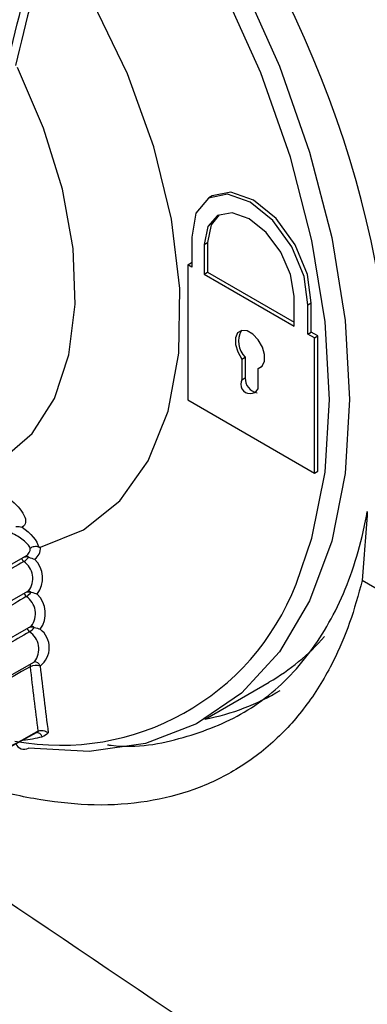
# Model space of a CAD drawing. Header units: millimetres. Extents: x -3.03 to 0.78, y -0.23 to 0.59.
# Tile 133 of 165: x 0.5293 to 0.53665, y 0.33856 to 0.35937. Entities that reach past the tile are written whole.
import ezdxf

# ---------------------------------------------------------------- set-up
doc = ezdxf.new("R2010")
doc.units = ezdxf.units.MM

msp = doc.modelspace()

# ---------------------------------------------------------------- linework, layer by layer
at = {"color": 7, "linetype": 'Continuous', "lineweight": 25}
for p, q in [((0.533367, 0.355644), (0.533296, 0.355603)), ((0.532937, 0.354773), (0.532937, 0.354141)), ((0.533202, 0.35462), (0.533272, 0.354661)), ((0.533202, 0.35462), (0.533202, 0.353989)), ((0.533272, 0.354661), (0.533272, 0.35403)), ((0.532856, 0.354188), (0.532927, 0.354229)), ((0.532937, 0.354141), (0.532856, 0.354188)), ((0.532856, 0.354188), (0.532856, 0.351331)), ((0.532937, 0.354223), (0.532927, 0.354229)), ((0.533202, 0.353989), (0.533272, 0.35403)), ((0.533202, 0.353989), (0.5351, 0.352893)), ((0.533272, 0.35403), (0.5351, 0.352974)), ((0.5351, 0.352893), (0.5351, 0.353524)), ((0.53539, 0.35334), (0.535461, 0.353381)), ((0.53539, 0.352725), (0.53539, 0.35334)), ((0.535461, 0.352766), (0.535461, 0.353381)), ((0.53539, 0.352725), (0.535461, 0.352766)), ((0.535532, 0.352644), (0.53539, 0.352725)), ((0.535602, 0.352684), (0.535461, 0.352766)), ((0.535532, 0.352644), (0.535602, 0.352684)), ((0.535532, 0.349787), (0.535532, 0.352644)), ((0.535602, 0.349827), (0.535602, 0.352684)), ((0.533998, 0.352195), (0.534069, 0.352235)), ((0.533998, 0.352195), (0.533998, 0.35176)), ((0.534069, 0.352235), (0.534069, 0.351801)), ((0.534338, 0.351998), (0.534409, 0.352039)), ((0.534338, 0.351564), (0.534338, 0.351998)), ((0.534409, 0.352039), (0.534422, 0.352042)), ((0.533998, 0.35176), (0.534069, 0.351801)), ((0.532856, 0.351331), (0.535532, 0.349787)), ((0.535532, 0.349787), (0.535602, 0.349827)), ((0.516184, 0.340573), (0.529435, 0.348035)), ((0.541438, 0.344687), (0.536539, 0.347515)), ((0.516264, 0.339851), (0.529484, 0.347295)), ((0.516362, 0.339128), (0.529543, 0.34655)), ((0.516937, 0.338662), (0.529613, 0.3458)), ((0.533217, 0.344586), (0.534576, 0.345371)), ((0.529651, 0.344307), (0.529686, 0.344332))]:
    msp.add_line(p, q, dxfattribs=at)
at = {"color": 7, "linetype": 'Continuous', "lineweight": 25, "flags": 128}
for points in [[(0.535142, 0.347438), (0.535478, 0.348408), (0.535755, 0.349806), (0.535848, 0.35134), (0.535755, 0.35298), (0.535478, 0.354698), (0.535022, 0.356463), (0.534396, 0.358241), (0.53361, 0.360001), (0.532679, 0.361711), (0.53162, 0.36334), (0.530452, 0.364857), (0.529196, 0.366237)], [(0.52984, 0.366177), (0.530764, 0.365138), (0.531956, 0.363589), (0.533037, 0.361926), (0.533988, 0.360181), (0.53479, 0.358384), (0.535429, 0.356569), (0.535895, 0.354768), (0.536177, 0.353014), (0.536272, 0.35134), (0.536177, 0.349774), (0.535895, 0.348347), (0.535429, 0.347083), (0.53479, 0.346006), (0.533988, 0.345136), (0.533037, 0.344488), (0.531956, 0.344074), (0.530764, 0.343901), (0.529482, 0.343973)], [(0.529735, 0.34822), (0.530646, 0.348587), (0.531414, 0.349202), (0.532016, 0.350046), (0.532437, 0.351096), (0.532662, 0.352321), (0.532687, 0.353687), (0.53251, 0.355154), (0.532136, 0.356681), (0.531577, 0.358224), (0.530847, 0.359739), (0.529968, 0.361182)], [(0.528936, 0.350078), (0.52956, 0.350621), (0.530033, 0.351364), (0.53034, 0.352285), (0.530473, 0.353353), (0.530425, 0.354533), (0.5302, 0.355788), (0.529803, 0.357076), (0.529249, 0.358356)], [(0.53539, 0.35334), (0.535311, 0.353942), (0.53505, 0.354569), (0.534649, 0.355122), (0.534171, 0.355513), (0.533692, 0.355681), (0.533288, 0.355598), (0.533022, 0.355279), (0.532937, 0.354773)], [(0.535461, 0.353381), (0.535382, 0.353983), (0.535121, 0.35461), (0.534719, 0.355163), (0.534242, 0.355554), (0.533763, 0.355721), (0.533367, 0.355644)], [(0.5351, 0.353524), (0.535026, 0.353984), (0.53482, 0.354456), (0.534513, 0.354869), (0.534151, 0.35516), (0.533789, 0.355286), (0.533482, 0.355228), (0.533276, 0.354994), (0.533202, 0.35462)], [(0.533516, 0.355245), (0.533347, 0.355035), (0.533272, 0.354661)], [(0.534338, 0.351998), (0.534426, 0.352046), (0.534475, 0.352149), (0.534476, 0.35229), (0.53443, 0.352449), (0.534343, 0.3526), (0.53423, 0.35272), (0.534107, 0.352791), (0.533993, 0.352802), (0.533906, 0.352751), (0.53386, 0.352646), (0.533861, 0.352503), (0.53391, 0.352345), (0.533998, 0.352195)], [(0.524399, 0.341433), (0.525918, 0.342264), (0.529651, 0.344307)]]:
    msp.add_lwpolyline(points, dxfattribs=at)
at = {"color": 7, "linetype": 'Continuous', "lineweight": 25}
for centre, radius, start, end in [((0.534389, 0.352572), 0.0004643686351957, 150.552378, 226.393612), ((0.534168, 0.351662), 0.0001963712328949, 149.998362, 330.007014), ((0.534373, 0.351783), 0.0003050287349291, 176.687318, 259.636025), ((0.529455, 0.348196), 0.0002807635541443, 304.395108, 4.811801), ((0.529167, 0.348269), 0.0004146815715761, 301.506519, 320.701749), ((0.529436, 0.347781), 0.0002317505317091, 77.064989, 102.343053), ((0.529233, 0.347567), 0.000550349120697, 321.985597, 46.317867), ((0.529492, 0.347037), 0.0002359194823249, 77.944923, 105.573904), ((0.529229, 0.347515), 0.000398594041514, 301.571366, 321.54024), ((0.52928, 0.34682), 0.0005614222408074, 323.397334, 46.487305), ((0.52968, 0.34661), 0.0002521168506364, 205.368573, 225.283019), ((0.529559, 0.346288), 0.0002393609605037, 78.799005, 109.628215), ((0.529302, 0.346757), 0.000383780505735, 301.636205, 322.374465), ((0.529436, 0.346097), 0.0004877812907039, 307.220975, 52.776116), ((0.529644, 0.345461), 0.0002627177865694, 70.743416, 118.302006), ((0.587014, 0.351914), 0.0578299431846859, 186.176386, 187.535106), ((0.587096, 0.351917), 0.0576996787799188, 186.176732, 187.586834)]:
    msp.add_arc(centre, radius, start, end, dxfattribs=at)
at = {"color": 9, "linetype": 'Continuous', "lineweight": 25}
for centre, radius, start, end in [((0.529326, 0.348198), 0.0001960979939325, 303.81542, 359.889947), ((0.529566, 0.348092), 0.0002539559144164, 206.229915, 224.058078), ((0.529146, 0.347559), 0.0004286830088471, 322.029584, 56.362575), ((0.529422, 0.347924), 0.0001052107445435, 51.605744, 88.19936), ((0.530163, 0.349379), 0.0053443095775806, 259.582826, 338.703814), ((0.529476, 0.347183), 0.0001065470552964, 51.962797, 90.341922), ((0.529618, 0.347354), 0.0002529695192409, 206.055046, 224.669981), ((0.5292, 0.346814), 0.0004325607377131, 322.39439, 56.718359), ((0.52954, 0.346438), 0.0001078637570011, 52.323174, 92.445933), ((0.529266, 0.346064), 0.0004363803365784, 322.753195, 57.075407), ((0.529633, 0.345708), 0.0001137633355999, 156.735132, 187.791874), ((0.529611, 0.34567), 0.0001262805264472, 17.873807, 92.312288), ((0.528885, 0.347913), 0.003802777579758, 277.26943, 283.523465), ((0.529654, 0.344174), 0.0001278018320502, 18.933382, 98.484877), ((0.52939, 0.344133), 0.0001849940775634, 200.563503, 300.0311)]:
    msp.add_arc(centre, radius, start, end, dxfattribs=at)
at = {"color": 7, "linetype": 'Continuous', "lineweight": 25}
for centre, major_axis, start_param, end_param in [((0.526661, 0.357833), (-0.00774682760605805, 0.01255695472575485), 3.714553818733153, 5.816752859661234), ((0.526944, 0.357997), (-0.00774682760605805, 0.01255695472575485), 3.125313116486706, 3.308726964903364), ((0.526944, 0.358004), (-0.00789135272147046, 0.01279122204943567), 2.935907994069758, 3.137221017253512)]:
    msp.add_ellipse(centre, major_axis=major_axis, ratio=0.556893, start_param=start_param, end_param=end_param, dxfattribs=at)
for points, knots in [([(0.6080534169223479, 0.351525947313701), (0.5923205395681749, 0.3603546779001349), (0.5766185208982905, 0.369202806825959), (0.5455816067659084, 0.3871200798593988), (0.5302480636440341, 0.3961883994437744), (0.5149470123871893, 0.405275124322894)], [0, 0, 0, 0, 0.5, 0.5, 1, 1, 1, 1]), ([(0.602060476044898, 0.3525797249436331), (0.5986472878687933, 0.354542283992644), (0.5952294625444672, 0.3565024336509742), (0.5883964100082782, 0.3604240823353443), (0.5849804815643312, 0.3623852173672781), (0.574737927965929, 0.3682713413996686), (0.5679165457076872, 0.3721990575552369), (0.5542923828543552, 0.3800641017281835), (0.5474896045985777, 0.3840014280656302), (0.5372959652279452, 0.3899128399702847), (0.5338998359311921, 0.3918842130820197), (0.5271087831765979, 0.3958275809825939), (0.5237145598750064, 0.3977999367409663), (0.5203157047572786, 0.3997699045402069)], [0, 0, 0, 0, 0.125, 0.125, 0.2499999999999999, 0.2499999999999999, 0.5, 0.5, 0.75, 0.75, 0.875, 0.875, 1, 1, 1, 1]), ([(0.5290763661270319, 0.3492349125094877), (0.529218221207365, 0.3491341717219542), (0.5293328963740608, 0.349011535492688), (0.5294159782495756, 0.3488417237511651), (0.5294282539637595, 0.3487888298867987), (0.5294162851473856, 0.3486995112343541), (0.5293917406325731, 0.3486647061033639), (0.5293505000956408, 0.3486441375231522)], [0, 0, 0, 0, 0.5000000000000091, 0.5000000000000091, 0.7500000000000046, 0.7500000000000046, 1, 1, 1, 1]), ([(0.5311532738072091, 0.3440445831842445), (0.5311795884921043, 0.3440409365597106), (0.5317619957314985, 0.3439602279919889), (0.5327609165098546, 0.3441591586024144), (0.5340963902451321, 0.3446727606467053), (0.5351830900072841, 0.3455872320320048), (0.5360240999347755, 0.3468415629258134), (0.5364606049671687, 0.3480330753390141), (0.5366132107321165, 0.3487985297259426), (0.5366487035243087, 0.3489765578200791)], [0, 0, 0, 0, 0.0089332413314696, 0.1977141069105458, 0.3812484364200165, 0.5700985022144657, 0.75375393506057, 0.9427285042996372, 0.9999999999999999, 0.9999999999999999, 0.9999999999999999, 0.9999999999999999]), ([(0.5366487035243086, 0.3489765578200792), (0.5366324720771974, 0.3487353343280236), (0.5365997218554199, 0.3482486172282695), (0.5365594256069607, 0.3477612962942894), (0.5365391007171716, 0.3475154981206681)], [0, 0, 0, 0, 0.4956133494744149, 1, 1, 1, 1]), ([(0.5295222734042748, 0.3481973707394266), (0.5294961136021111, 0.3482516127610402), (0.5294414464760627, 0.3483116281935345), (0.5292995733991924, 0.3484245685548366), (0.5292124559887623, 0.3484776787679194), (0.5291180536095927, 0.3485203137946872)], [0, 0, 0, 0, 0.5, 0.5, 1, 1, 1, 1]), ([(0.5297013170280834, 0.3482225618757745), (0.5296867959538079, 0.3482277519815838), (0.5296706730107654, 0.3482311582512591), (0.5296542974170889, 0.3482325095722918), (0.5296379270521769, 0.3482338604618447), (0.5296208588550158, 0.3482331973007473), (0.5296044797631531, 0.3482306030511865), (0.5295879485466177, 0.3482279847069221), (0.5295716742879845, 0.3482233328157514), (0.5295569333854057, 0.3482170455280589), (0.5295454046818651, 0.348212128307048), (0.5295345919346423, 0.3482061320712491), (0.529525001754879, 0.3481993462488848), (0.5295240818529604, 0.3481986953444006), (0.529523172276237, 0.348198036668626), (0.5295222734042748, 0.3481973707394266)], [4e-16, 4e-16, 4e-16, 4e-16, 4.99108752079e-05, 4.99108752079e-05, 4.99108752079e-05, 9.9793160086e-05, 9.9793160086e-05, 9.9793160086e-05, 0.0001501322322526, 0.0001501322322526, 0.0001501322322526, 0.0001892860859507, 0.0001892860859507, 0.0001892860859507, 0.0001930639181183, 0.0001930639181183, 0.0001930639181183, 0.0001930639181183]), ([(0.5297013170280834, 0.3482225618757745), (0.5297075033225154, 0.3482203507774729), (0.5297135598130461, 0.3482190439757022), (0.5297188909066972, 0.3482186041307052), (0.5297241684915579, 0.3482181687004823), (0.529728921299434, 0.3482185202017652), (0.5297330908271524, 0.3482193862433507), (0.5297336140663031, 0.3482194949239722), (0.5297341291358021, 0.3482196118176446), (0.5297346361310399, 0.3482197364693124)], [4e-16, 4e-16, 4e-16, 4e-16, 2.12631216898e-05, 2.12631216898e-05, 2.12631216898e-05, 4.21634501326e-05, 4.21634501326e-05, 4.21634501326e-05, 4.47639518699e-05, 4.47639518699e-05, 4.47639518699e-05, 4.47639518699e-05]), ([(0.529383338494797, 0.3479156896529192), (0.5292217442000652, 0.3478207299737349), (0.5290601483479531, 0.3477257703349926), (0.528898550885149, 0.3476308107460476), (0.5281119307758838, 0.3471685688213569), (0.527325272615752, 0.3467063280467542), (0.5265385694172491, 0.3462440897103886), (0.5231041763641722, 0.3442261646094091), (0.5196690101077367, 0.3422082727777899), (0.5162319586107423, 0.3401906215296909)], [0.0001486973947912, 0.0001486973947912, 0.0001486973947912, 0.0001486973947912, 0.0008341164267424, 0.0008341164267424, 0.0008341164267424, 0.0041705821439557, 0.0041705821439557, 0.0041705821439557, 0.0187360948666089, 0.0187360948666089, 0.0187360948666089, 0.0187360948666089]), ([(0.5365391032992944, 0.3475154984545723), (0.5364567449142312, 0.3472131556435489), (0.5362913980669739, 0.3466061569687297), (0.5359080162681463, 0.3457233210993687), (0.5353936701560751, 0.3448767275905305), (0.5347068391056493, 0.3441062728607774), (0.5339033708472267, 0.343501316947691), (0.5329932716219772, 0.343070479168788), (0.5319902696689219, 0.342815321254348), (0.530905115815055, 0.3427401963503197), (0.5297501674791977, 0.3428587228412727), (0.5287727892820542, 0.3430695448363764), (0.528166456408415, 0.3433083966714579), (0.527968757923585, 0.343386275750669)], [0, 0, 0, 0, 0.0773848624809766, 0.1553617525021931, 0.2537444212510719, 0.3521272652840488, 0.4555649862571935, 0.5539418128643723, 0.6523188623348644, 0.7557556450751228, 0.8540905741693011, 0.9524253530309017, 1, 1, 1, 1]), ([(0.5294377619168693, 0.3471757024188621), (0.5292761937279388, 0.3470807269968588), (0.529114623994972, 0.3469857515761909), (0.5289530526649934, 0.3468907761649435), (0.5281665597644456, 0.3464284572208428), (0.5273800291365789, 0.3459661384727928), (0.52659345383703, 0.3455038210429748), (0.5231721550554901, 0.3434929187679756), (0.5197500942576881, 0.341482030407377), (0.5163261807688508, 0.3394713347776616)], [0.0001486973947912, 0.0001486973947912, 0.0001486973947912, 0.0001486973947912, 0.0008341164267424, 0.0008341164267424, 0.0008341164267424, 0.0041705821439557, 0.0041705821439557, 0.0041705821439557, 0.0186829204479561, 0.0186829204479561, 0.0186829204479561, 0.0186829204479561]), ([(0.5295028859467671, 0.3464307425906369), (0.5293413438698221, 0.3463357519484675), (0.5291798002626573, 0.3462407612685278), (0.5290182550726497, 0.3461457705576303), (0.5282318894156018, 0.3456833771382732), (0.5274454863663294, 0.3452209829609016), (0.5266590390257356, 0.3447585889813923), (0.5232531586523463, 0.3427560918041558), (0.5198465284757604, 0.3407535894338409), (0.516438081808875, 0.338751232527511)], [0.0001486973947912, 0.0001486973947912, 0.0001486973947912, 0.0001486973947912, 0.0008341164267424, 0.0008341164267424, 0.0008341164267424, 0.0041705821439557, 0.0041705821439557, 0.0041705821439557, 0.0186198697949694, 0.0186198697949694, 0.0186198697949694, 0.0186198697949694]), ([(0.5295198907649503, 0.3456921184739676), (0.527589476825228, 0.3446020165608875), (0.5256590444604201, 0.3435122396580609), (0.5237285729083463, 0.3424230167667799), (0.5234955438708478, 0.3422915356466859), (0.5232625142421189, 0.3421600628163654), (0.5230294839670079, 0.342028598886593), (0.5220973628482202, 0.3415027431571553), (0.5211652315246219, 0.3409770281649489), (0.5202330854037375, 0.3404515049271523), (0.518977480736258, 0.3397436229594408), (0.5177218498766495, 0.3390360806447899), (0.516466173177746, 0.3383290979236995)], [0.0001500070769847, 0.0001500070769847, 0.0001500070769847, 0.0001500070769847, 0.0083299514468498, 0.0083299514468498, 0.0083299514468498, 0.0093173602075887, 0.0093173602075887, 0.0093173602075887, 0.0132669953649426, 0.0132669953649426, 0.0132669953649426, 0.0185871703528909, 0.0185871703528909, 0.0185871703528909, 0.0185871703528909]), ([(0.529685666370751, 0.3443317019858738), (0.529697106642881, 0.3443379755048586), (0.5297106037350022, 0.3443426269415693), (0.5297249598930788, 0.3443453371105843), (0.5297392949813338, 0.3443480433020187), (0.5297548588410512, 0.34434890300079), (0.5297704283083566, 0.3443480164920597), (0.5297866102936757, 0.3443470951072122), (0.5298032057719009, 0.3443442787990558), (0.529819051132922, 0.3443399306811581), (0.5298361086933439, 0.3443352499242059), (0.5298527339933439, 0.3443286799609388), (0.5298677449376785, 0.3443207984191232), (0.5298790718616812, 0.3443148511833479), (0.529889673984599, 0.3443080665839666), (0.5298991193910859, 0.3443007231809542), (0.5298998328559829, 0.3443001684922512), (0.5299005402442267, 0.3442996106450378), (0.5299012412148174, 0.3442990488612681)], [0, 0, 0, 0, 4.75747458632e-05, 4.75747458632e-05, 4.75747458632e-05, 9.50261251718e-05, 9.50261251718e-05, 9.50261251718e-05, 0.0001443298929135, 0.0001443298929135, 0.0001443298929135, 0.0001974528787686, 0.0001974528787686, 0.0001974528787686, 0.000237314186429, 0.000237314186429, 0.000237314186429, 0.0002403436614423, 0.0002403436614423, 0.0002403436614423, 0.0002403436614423]), ([(0.6006850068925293, 0.3001987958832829), (0.5953714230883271, 0.3027096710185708), (0.584744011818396, 0.3077315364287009), (0.5687100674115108, 0.3162671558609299), (0.5526462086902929, 0.3255538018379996), (0.538529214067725, 0.334289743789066), (0.5297906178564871, 0.340225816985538), (0.5264010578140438, 0.3425283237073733)], [0, 0, 0, 0, 0.2158044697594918, 0.4316188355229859, 0.6474345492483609, 0.8632455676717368, 1, 1, 1, 1])]:
    msp.add_open_spline(points, degree=3, knots=knots, dxfattribs=at)
for points in [[(0.529038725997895, 0.3584005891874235), (0.5292515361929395, 0.3593344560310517), (0.529497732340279, 0.360274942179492), (0.5297581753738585, 0.36121727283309)], [(0.5299376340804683, 0.361208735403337), (0.5296746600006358, 0.3602687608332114), (0.5294252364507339, 0.3593307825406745), (0.5292085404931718, 0.3583994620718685)], [(0.529212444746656, 0.348659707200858), (0.5292606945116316, 0.3486591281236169), (0.5293079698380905, 0.3486553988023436), (0.5293505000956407, 0.3486441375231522)], [(0.5293505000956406, 0.348644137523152), (0.5295291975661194, 0.3485172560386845), (0.5296687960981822, 0.3483529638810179), (0.5297013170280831, 0.3482225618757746)], [(0.5294875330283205, 0.3480065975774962), (0.5295331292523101, 0.3479954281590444), (0.5295769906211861, 0.3479822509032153), (0.5296134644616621, 0.3479645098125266)], [(0.5295411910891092, 0.3472673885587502), (0.5295867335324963, 0.3472569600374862), (0.5296305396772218, 0.3472445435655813), (0.529666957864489, 0.3472275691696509)], [(0.5296055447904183, 0.3465231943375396), (0.5296510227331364, 0.3465135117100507), (0.5296947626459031, 0.3465018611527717), (0.5297311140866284, 0.3464856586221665)], [(0.5252002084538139, 0.3419346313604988), (0.5266962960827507, 0.3427158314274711), (0.5281901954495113, 0.3435208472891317), (0.5296835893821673, 0.3443305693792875)], [(0.529685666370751, 0.3443317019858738), (0.5296849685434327, 0.3443313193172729), (0.5296842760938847, 0.344330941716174), (0.5296835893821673, 0.3443305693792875)], [(0.5299012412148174, 0.3442990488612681), (0.5298685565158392, 0.3442560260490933), (0.5298258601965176, 0.3442278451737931), (0.5297746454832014, 0.3442154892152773)]]:
    msp.add_open_spline(points, degree=3, dxfattribs=at)

doc.saveas('drawing.dxf')
